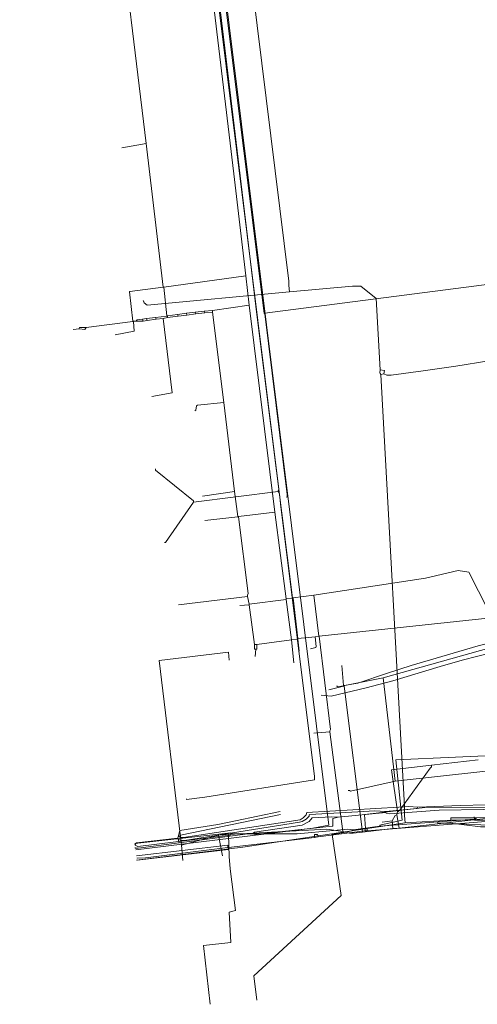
# Model space of a CAD drawing. Header units: metres. Extents: x 45249 to 48959, y 371564 to 373092.
# Tile 25 of 31: x 45814 to 45869, y 372678 to 372796. Entities that reach past the tile are written whole.
import ezdxf
from ezdxf.lldxf.tags import DXFTag

# ---------------------------------------------------------------- set-up
doc = ezdxf.new("R2010")
doc.units = ezdxf.units.M
doc.header["$MEASUREMENT"] = 0
for name, color, linetype, lineweight in [('B-WE-KL-DATA-DELTA', 254, 'KL-DATA-N', 15), ('B-WE-KL-DATA_KPN', 254, 'KL-TELECOM-ALGEMEEN-N', 15), ('B-WE-KL-ET_LS-G', 254, 'KL-LS-N', 15), ('B-WE-KL-GAS_LD-G', 254, 'KL-GAS-LD-N', 15), ('B-WE-KL-WATER-G', 254, 'KL-WATER-N', 15), ('B-WE-RI-PERSLEIDING-G', 254, 'RI-PERS', 15), ('BESTAANDE RIOLERING', 254, 'Continuous', 15)]:
    doc.layers.add(name, color=color, linetype=linetype, lineweight=lineweight)
doc.styles.get("Standard").update_dxf_attribs({"font": 'arial.ttf'})
tags = doc.linetypes.add('KL-DATA-N', pattern='A,4,-1,[101,NLCS.SHX,S=0.5,R=0,X=0,Y=0],-1,4,-1,["D",Standard,S=1,R=0,X=-0.25,Y=-0.5],-1.5', length=12.5).pattern_tags.tags
tags[18] = DXFTag(74, 10)
tags = doc.linetypes.add('KL-GAS-LD-N', pattern='A,4,-1,[69,NLCS.SHX,S=0.5,R=0,X=0,Y=0],-1,4,-1,["L",Standard,S=1,R=0,X=0.25,Y=-0.5],-2', length=13).pattern_tags.tags
tags[18] = DXFTag(74, 10)
tags = doc.linetypes.add('KL-LS-N', pattern='A,4,-1,[103,NLCS.SHX,S=0.75,R=0,X=0,Y=0],-1,4,-1,["L",Standard,S=1,R=0,X=0,Y=-0.5],-2', length=13).pattern_tags.tags
tags[18] = DXFTag(74, 10)
doc.linetypes.add('KL-TELECOM-ALGEMEEN-N', pattern='A,7,-1,[101,NLCS.SHX,S=0.5,R=0,X=0,Y=0],-1', length=9)
doc.linetypes.add('KL-WATER-N', pattern='A,7,-0.5,[168,NLCS.SHX,S=0.75,R=0,X=0.75,Y=0],-2', length=9.5)
tags = doc.linetypes.add('RI-PERS', pattern='A,7,-2,["P",Standard,S=1.8,R=0,X=-0.5,Y=-0.9],-2,7,-2,[102,NLCS.SHX,S=1,R=180,X=0,Y=0],-2', length=22).pattern_tags.tags
tags[6] = DXFTag(74, 10)

msp = doc.modelspace()

# ---------------------------------------------------------------- linework, layer by layer
at = {"layer": 'B-WE-KL-DATA-DELTA', "color": 3, "lineweight": 0}
for points in [[(45909.11, 372702.68), (45908.75, 372702.54), (45901.68, 372701.75), (45893.89, 372701.04), (45869.89, 372700.96), (45864.54, 372700.89), (45858.61, 372700.46), (45858.18, 372700.54), (45858.11, 372700.61)], [(45909.11, 372702.68), (45908.75, 372702.54), (45901.68, 372701.75), (45893.89, 372701.04), (45869.89, 372700.96), (45864.54, 372700.89), (45858.61, 372700.46), (45858.18, 372700.54), (45858.11, 372700.61)], [(45909.11, 372702.68), (45908.75, 372702.54), (45901.68, 372701.75), (45893.89, 372701.04), (45869.89, 372700.96), (45864.54, 372700.89), (45858.61, 372700.46), (45858.18, 372700.54), (45858.11, 372700.61)], [(45858.11, 372700.75), (45856.75, 372700.82), (45855.46, 372700.75), (45848.96, 372700.39), (45848.89, 372700.32), (45848.89, 372700.18), (45848.54, 372699.82), (45848.04, 372699.54), (45847.75, 372699.46), (45833.89, 372697.25), (45833.46, 372697.25), (45833.11, 372697.39)], [(45858.11, 372700.75), (45856.75, 372700.82), (45855.46, 372700.75), (45848.96, 372700.39), (45848.89, 372700.32), (45848.89, 372700.18), (45848.54, 372699.82), (45848.04, 372699.54), (45847.75, 372699.46), (45833.89, 372697.25), (45833.46, 372697.25), (45833.11, 372697.39)], [(45858.11, 372700.75), (45856.75, 372700.82), (45855.46, 372700.75), (45848.96, 372700.39), (45848.89, 372700.32), (45848.89, 372700.18), (45848.54, 372699.82), (45848.04, 372699.54), (45847.75, 372699.46), (45833.89, 372697.25), (45833.46, 372697.25), (45833.11, 372697.39)], [(45833.11, 372697.68), (45833.32, 372698.46), (45837.89, 372699.18), (45840.04, 372699.61), (45845.39, 372700.75)], [(45833.11, 372697.68), (45833.32, 372698.46), (45837.89, 372699.18), (45840.04, 372699.61), (45845.39, 372700.75)], [(45833.11, 372697.68), (45833.32, 372698.46), (45837.89, 372699.18), (45840.04, 372699.61), (45845.39, 372700.75)], [(45861.96, 372701.25), (45860.89, 372701.32), (45859.68, 372701.25), (45848.61, 372700.61), (45848.54, 372700.32), (45848.18, 372699.96), (45847.82, 372699.75), (45833.75, 372697.61), (45833.39, 372697.61), (45833.32, 372697.68)], [(45861.96, 372701.25), (45860.89, 372701.32), (45859.68, 372701.25), (45848.61, 372700.61), (45848.54, 372700.32), (45848.18, 372699.96), (45847.82, 372699.75), (45833.75, 372697.61), (45833.39, 372697.61), (45833.32, 372697.68)], [(45861.96, 372701.25), (45860.89, 372701.32), (45859.68, 372701.25), (45848.61, 372700.61), (45848.54, 372700.32), (45848.18, 372699.96), (45847.82, 372699.75), (45833.75, 372697.61), (45833.39, 372697.61), (45833.32, 372697.68)], [(45858.11, 372700.61), (45852.39, 372700.04)], [(45858.11, 372700.61), (45852.39, 372700.04)], [(45858.11, 372700.61), (45852.39, 372700.04)], [(45861.96, 372701.25), (45861.89, 372701.11), (45858.11, 372700.75)], [(45861.96, 372701.25), (45861.89, 372701.11), (45858.11, 372700.75)], [(45861.96, 372701.25), (45861.89, 372701.11), (45858.11, 372700.75)], [(45858.11, 372700.75), (45858.11, 372700.61)], [(45858.11, 372700.75), (45858.11, 372700.61)], [(45858.11, 372700.75), (45858.11, 372700.61)], [(45889.82, 372701.61), (45870.11, 372701.54), (45867.11, 372701.46), (45861.96, 372701.25)], [(45889.82, 372701.61), (45870.11, 372701.54), (45867.11, 372701.46), (45861.96, 372701.25)], [(45889.82, 372701.61), (45870.11, 372701.54), (45867.11, 372701.46), (45861.96, 372701.25)], [(45833.32, 372697.68), (45833.32, 372697.82), (45833.39, 372697.89), (45845.46, 372700.39)], [(45833.32, 372697.68), (45833.32, 372697.82), (45833.39, 372697.89), (45845.46, 372700.39)], [(45833.32, 372697.68), (45833.32, 372697.82), (45833.39, 372697.89), (45845.46, 372700.39)], [(45852.39, 372700.04), (45851.61, 372700.11), (45849.25, 372699.96), (45848.89, 372699.54), (45848.75, 372699.46), (45848.04, 372699.11), (45842.32, 372698.25), (45842.18, 372698.18), (45842.11, 372698.11)], [(45852.39, 372700.04), (45851.61, 372700.11), (45849.25, 372699.96), (45848.89, 372699.54), (45848.75, 372699.46), (45848.04, 372699.11), (45842.32, 372698.25), (45842.18, 372698.18), (45842.11, 372698.11)], [(45852.39, 372700.04), (45851.61, 372700.11), (45849.25, 372699.96), (45848.89, 372699.54), (45848.75, 372699.46), (45848.04, 372699.11), (45842.32, 372698.25), (45842.18, 372698.18), (45842.11, 372698.11)], [(45852.39, 372700.04), (45851.75, 372699.89), (45851.75, 372698.96), (45851.68, 372698.96), (45842.32, 372697.96), (45842.11, 372698.04), (45842.11, 372698.11)], [(45852.39, 372700.04), (45851.75, 372699.89), (45851.75, 372698.96), (45851.68, 372698.96), (45842.32, 372697.96), (45842.11, 372698.04), (45842.11, 372698.11)], [(45852.39, 372700.04), (45851.75, 372699.89), (45851.75, 372698.96), (45851.68, 372698.96), (45842.32, 372697.96), (45842.11, 372698.04), (45842.11, 372698.11)], [(45833.04, 372697.54), (45828.11, 372696.96), (45828.04, 372696.89), (45827.89, 372696.68)], [(45833.04, 372697.54), (45828.11, 372696.96), (45828.04, 372696.89), (45827.89, 372696.68)], [(45833.04, 372697.54), (45828.11, 372696.96), (45828.04, 372696.89), (45827.89, 372696.68)], [(45833.11, 372697.68), (45833.04, 372697.54)], [(45833.11, 372697.68), (45833.04, 372697.54)], [(45833.11, 372697.68), (45833.04, 372697.54)], [(45833.04, 372697.54), (45833.11, 372697.39)], [(45833.04, 372697.54), (45833.11, 372697.39)], [(45833.04, 372697.54), (45833.11, 372697.39)], [(45833.11, 372697.68), (45833.32, 372697.68)], [(45833.11, 372697.68), (45833.32, 372697.68)], [(45833.11, 372697.68), (45833.32, 372697.68)], [(45833.11, 372697.39), (45833.25, 372696.96)], [(45833.11, 372697.39), (45833.25, 372696.96)], [(45833.11, 372697.39), (45833.25, 372696.96)], [(45842.11, 372698.11), (45833.25, 372696.96)], [(45842.11, 372698.11), (45833.25, 372696.96)], [(45842.11, 372698.11), (45833.25, 372696.96)], [(45833.25, 372696.96), (45828.32, 372696.32), (45827.96, 372696.32), (45827.96, 372696.39)], [(45833.25, 372696.96), (45828.32, 372696.32), (45827.96, 372696.32), (45827.96, 372696.39)], [(45833.25, 372696.96), (45828.32, 372696.32), (45827.96, 372696.32), (45827.96, 372696.39)]]:
    msp.add_lwpolyline(points, dxfattribs=at)
at = {"layer": 'B-WE-KL-DATA_KPN', "color": 3, "lineweight": 0}
for points in [[(45924.39, 372703.25), (45913.25, 372701.89), (45905.82, 372701.18), (45896.89, 372700.46), (45887.96, 372699.89), (45878.96, 372699.61), (45874.46, 372699.54), (45870.11, 372699.54), (45869.18, 372699.46), (45855.89, 372698.39)], [(45924.39, 372703.25), (45913.25, 372701.89), (45905.82, 372701.18), (45896.89, 372700.46), (45887.96, 372699.89), (45878.96, 372699.61), (45874.46, 372699.54), (45870.11, 372699.54), (45869.18, 372699.46), (45855.89, 372698.39)], [(45924.39, 372703.25), (45913.25, 372701.89), (45905.82, 372701.18), (45896.89, 372700.46), (45887.96, 372699.89), (45878.96, 372699.61), (45874.46, 372699.54), (45870.11, 372699.54), (45869.18, 372699.46), (45855.89, 372698.39)], [(45872.39, 372701.18), (45863.18, 372701.25), (45855.54, 372700.39), (45855.68, 372698.68)], [(45872.39, 372701.18), (45863.18, 372701.25), (45855.54, 372700.39), (45855.68, 372698.68)], [(45872.39, 372701.18), (45863.18, 372701.25), (45855.54, 372700.39), (45855.68, 372698.68)], [(45855.61, 372698.39), (45849.96, 372697.68)], [(45855.61, 372698.39), (45849.96, 372697.68)], [(45855.61, 372698.39), (45849.96, 372697.68)], [(45855.68, 372698.68), (45855.61, 372698.39)], [(45855.68, 372698.68), (45855.61, 372698.39)], [(45855.68, 372698.68), (45855.61, 372698.39)], [(45855.61, 372698.39), (45855.89, 372698.39)], [(45855.61, 372698.39), (45855.89, 372698.39)], [(45855.61, 372698.39), (45855.89, 372698.39)], [(45855.68, 372698.68), (45855.89, 372698.61), (45855.89, 372698.39)], [(45855.68, 372698.68), (45855.89, 372698.61), (45855.89, 372698.39)], [(45855.68, 372698.68), (45855.89, 372698.61), (45855.89, 372698.39)], [(45849.54, 372697.61), (45839.18, 372696.39)], [(45849.54, 372697.61), (45839.18, 372696.39)], [(45849.54, 372697.61), (45839.18, 372696.39)], [(45849.96, 372697.68), (45849.89, 372697.96), (45849.54, 372697.96), (45849.54, 372697.61)], [(45849.96, 372697.68), (45849.89, 372697.96), (45849.54, 372697.96), (45849.54, 372697.61)], [(45849.96, 372697.68), (45849.89, 372697.96), (45849.54, 372697.96), (45849.54, 372697.61)], [(45849.96, 372697.68), (45849.54, 372697.61)], [(45849.96, 372697.68), (45849.54, 372697.61)], [(45849.96, 372697.68), (45849.54, 372697.61)], [(45839.11, 372696.39), (45839.11, 372696.68), (45828.11, 372695.39)], [(45839.11, 372696.39), (45839.11, 372696.68), (45828.11, 372695.39)], [(45839.11, 372696.39), (45839.11, 372696.68), (45828.11, 372695.39)], [(45839.11, 372696.39), (45829.18, 372695.18), (45828.18, 372695.11), (45828.18, 372695.18)], [(45839.18, 372696.39), (45839.18, 372696.18), (45828.18, 372694.89)], [(45839.11, 372696.39), (45829.18, 372695.18), (45828.18, 372695.11), (45828.18, 372695.18)], [(45839.18, 372696.39), (45839.18, 372696.18), (45828.18, 372694.89)], [(45839.11, 372696.39), (45829.18, 372695.18), (45828.18, 372695.11), (45828.18, 372695.18)], [(45839.18, 372696.39), (45839.18, 372696.18), (45828.18, 372694.89)], [(45839.11, 372696.39), (45839.18, 372696.39)], [(45839.11, 372696.39), (45839.18, 372696.39)], [(45839.11, 372696.39), (45839.18, 372696.39)]]:
    msp.add_lwpolyline(points, dxfattribs=at)
at = {"layer": 'B-WE-KL-ET_LS-G', "color": 1, "lineweight": 0}
for points in [[(45826.11, 372894.68), (45830.96, 372856.89), (45832.46, 372844.68), (45842.61, 372760.54), (45844.32, 372746.82), (45846.89, 372726.46)], [(45826.11, 372894.68), (45830.96, 372856.89), (45832.46, 372844.68), (45842.61, 372760.54), (45844.32, 372746.82), (45846.89, 372726.46)], [(45826.11, 372894.68), (45830.96, 372856.89), (45832.46, 372844.68), (45842.61, 372760.54), (45844.32, 372746.82), (45846.89, 372726.46)], [(45833.32, 372830.68), (45837.46, 372797.25), (45839.82, 372777.46), (45841.25, 372765.18)], [(45833.32, 372830.68), (45837.46, 372797.25), (45839.82, 372777.46), (45841.25, 372765.18)], [(45833.32, 372830.68), (45837.46, 372797.25), (45839.82, 372777.46), (45841.25, 372765.18)], [(45825.61, 372811.25), (45829.25, 372781.11)], [(45825.61, 372811.25), (45829.25, 372781.11)], [(45825.61, 372811.25), (45829.25, 372781.11)], [(45829.25, 372781.11), (45826.32, 372780.61)], [(45829.25, 372781.11), (45826.32, 372780.61)], [(45829.25, 372781.11), (45826.32, 372780.61)], [(45829.25, 372781.11), (45831.32, 372763.82)], [(45829.25, 372781.11), (45831.32, 372763.82)], [(45829.25, 372781.11), (45831.32, 372763.82)], [(45841.25, 372765.18), (45831.39, 372763.82)], [(45841.25, 372765.18), (45831.39, 372763.82)], [(45841.25, 372765.18), (45831.39, 372763.82)], [(45841.25, 372765.18), (45841.68, 372761.68)], [(45841.25, 372765.18), (45841.68, 372761.68)], [(45841.25, 372765.18), (45841.68, 372761.68)], [(45831.32, 372763.82), (45827.32, 372763.32), (45827.25, 372763.25), (45827.68, 372759.75)], [(45831.32, 372763.82), (45827.32, 372763.32), (45827.25, 372763.25), (45827.68, 372759.75)], [(45831.32, 372763.82), (45827.32, 372763.32), (45827.25, 372763.25), (45827.68, 372759.75)], [(45831.32, 372763.82), (45831.39, 372763.82)], [(45831.32, 372763.82), (45831.39, 372763.82)], [(45831.32, 372763.82), (45831.39, 372763.82)], [(45831.39, 372763.82), (45831.75, 372760.39)], [(45831.39, 372763.82), (45831.75, 372760.39)], [(45831.39, 372763.82), (45831.75, 372760.39)], [(45837.25, 372761.04), (45836.25, 372760.96)], [(45837.25, 372761.04), (45836.25, 372760.96)], [(45837.25, 372761.04), (45836.25, 372760.96)], [(45841.68, 372761.68), (45837.25, 372761.04)], [(45841.68, 372761.68), (45837.25, 372761.04)], [(45841.68, 372761.68), (45837.25, 372761.04)], [(45837.25, 372761.04), (45837.25, 372760.82)], [(45837.25, 372761.04), (45837.25, 372760.82)], [(45837.25, 372761.04), (45837.25, 372760.82)], [(45841.68, 372761.68), (45844.75, 372736.75)], [(45841.68, 372761.68), (45844.75, 372736.75)], [(45841.68, 372761.68), (45844.75, 372736.75)], [(45828.82, 372759.96), (45828.18, 372759.89), (45828.11, 372759.82), (45828.11, 372759.75)], [(45828.82, 372759.96), (45828.18, 372759.89), (45828.11, 372759.82), (45828.11, 372759.75)], [(45828.82, 372759.96), (45828.18, 372759.89), (45828.11, 372759.82), (45828.11, 372759.75)], [(45829.32, 372760.04), (45828.82, 372759.96)], [(45829.32, 372760.04), (45828.82, 372759.96)], [(45829.32, 372760.04), (45828.82, 372759.96)], [(45828.82, 372759.96), (45828.89, 372759.75)], [(45828.82, 372759.96), (45828.89, 372759.75)], [(45828.82, 372759.96), (45828.89, 372759.75)], [(45830.39, 372760.18), (45829.32, 372760.04)], [(45830.39, 372760.18), (45829.32, 372760.04)], [(45830.39, 372760.18), (45829.32, 372760.04)], [(45829.32, 372760.04), (45829.39, 372759.82)], [(45829.32, 372760.04), (45829.39, 372759.82)], [(45829.32, 372760.04), (45829.39, 372759.82)], [(45830.46, 372759.96), (45829.39, 372759.82)], [(45830.46, 372759.96), (45829.39, 372759.82)], [(45830.46, 372759.96), (45829.39, 372759.82)], [(45831.32, 372760.04), (45832.39, 372751.11), (45829.96, 372750.68)], [(45831.32, 372760.04), (45832.39, 372751.11), (45829.96, 372750.68)], [(45831.32, 372760.04), (45832.39, 372751.11), (45829.96, 372750.68)], [(45831.75, 372760.32), (45830.39, 372760.18)], [(45831.75, 372760.32), (45830.39, 372760.18)], [(45831.75, 372760.32), (45830.39, 372760.18)], [(45830.39, 372760.18), (45830.46, 372759.96)], [(45830.39, 372760.18), (45830.46, 372759.96)], [(45830.39, 372760.18), (45830.46, 372759.96)], [(45831.32, 372760.04), (45830.46, 372759.96)], [(45831.32, 372760.04), (45830.46, 372759.96)], [(45831.32, 372760.04), (45830.46, 372759.96)], [(45831.82, 372760.18), (45831.32, 372760.04)], [(45831.82, 372760.18), (45831.32, 372760.04)], [(45831.82, 372760.18), (45831.32, 372760.04)], [(45831.75, 372760.39), (45831.82, 372760.39)], [(45831.75, 372760.39), (45831.75, 372760.32)], [(45831.75, 372760.39), (45831.82, 372760.39)], [(45831.75, 372760.39), (45831.75, 372760.32)], [(45831.75, 372760.39), (45831.82, 372760.39)], [(45831.75, 372760.39), (45831.75, 372760.32)], [(45831.75, 372760.32), (45831.82, 372760.32)], [(45831.75, 372760.32), (45831.82, 372760.32)], [(45831.75, 372760.32), (45831.82, 372760.32)], [(45833.04, 372760.54), (45831.82, 372760.39)], [(45833.04, 372760.54), (45831.82, 372760.39)], [(45833.04, 372760.54), (45831.82, 372760.39)], [(45831.82, 372760.39), (45831.82, 372760.32)], [(45831.82, 372760.39), (45831.82, 372760.32)], [(45831.82, 372760.39), (45831.82, 372760.32)], [(45831.82, 372760.32), (45831.82, 372760.18)], [(45833.11, 372760.32), (45831.82, 372760.18)], [(45831.82, 372760.32), (45831.82, 372760.18)], [(45833.11, 372760.32), (45831.82, 372760.18)], [(45831.82, 372760.32), (45831.82, 372760.18)], [(45833.11, 372760.32), (45831.82, 372760.18)], [(45834.11, 372760.68), (45833.04, 372760.54)], [(45834.11, 372760.68), (45833.04, 372760.54)], [(45834.11, 372760.68), (45833.04, 372760.54)], [(45833.04, 372760.54), (45833.11, 372760.32)], [(45833.04, 372760.54), (45833.11, 372760.32)], [(45833.04, 372760.54), (45833.11, 372760.32)], [(45834.18, 372760.46), (45833.11, 372760.32)], [(45834.18, 372760.46), (45833.11, 372760.32)], [(45834.18, 372760.46), (45833.11, 372760.32)], [(45835.18, 372760.82), (45834.11, 372760.68)], [(45835.18, 372760.82), (45834.11, 372760.68)], [(45835.18, 372760.82), (45834.11, 372760.68)], [(45834.11, 372760.68), (45834.18, 372760.46)], [(45834.11, 372760.68), (45834.18, 372760.46)], [(45834.11, 372760.68), (45834.18, 372760.46)], [(45835.25, 372760.61), (45834.18, 372760.46)], [(45835.25, 372760.61), (45834.18, 372760.46)], [(45835.25, 372760.61), (45834.18, 372760.46)], [(45836.25, 372760.96), (45835.18, 372760.82)], [(45836.25, 372760.96), (45835.18, 372760.82)], [(45836.25, 372760.96), (45835.18, 372760.82)], [(45835.18, 372760.82), (45835.25, 372760.61)], [(45835.18, 372760.82), (45835.25, 372760.61)], [(45835.18, 372760.82), (45835.25, 372760.61)], [(45836.32, 372760.75), (45835.25, 372760.61)], [(45836.32, 372760.75), (45835.25, 372760.61)], [(45836.32, 372760.75), (45835.25, 372760.61)], [(45836.25, 372760.96), (45836.32, 372760.75)], [(45836.25, 372760.96), (45836.32, 372760.75)], [(45836.25, 372760.96), (45836.32, 372760.75)], [(45837.25, 372760.82), (45836.32, 372760.75)], [(45837.25, 372760.82), (45836.32, 372760.75)], [(45837.25, 372760.82), (45836.32, 372760.75)], [(45837.25, 372760.82), (45838.61, 372749.96)], [(45837.25, 372760.82), (45838.61, 372749.96)], [(45837.25, 372760.82), (45838.61, 372749.96)], [(45821.18, 372758.82), (45820.46, 372758.75)], [(45821.18, 372758.82), (45820.46, 372758.75)], [(45821.18, 372758.82), (45820.46, 372758.75)], [(45822.04, 372758.96), (45821.25, 372758.96), (45821.18, 372758.89), (45821.18, 372758.82)], [(45822.04, 372758.96), (45821.89, 372758.75), (45821.18, 372758.82)], [(45822.04, 372758.96), (45821.25, 372758.96), (45821.18, 372758.89), (45821.18, 372758.82)], [(45822.04, 372758.96), (45821.89, 372758.75), (45821.18, 372758.82)], [(45822.04, 372758.96), (45821.25, 372758.96), (45821.18, 372758.89), (45821.18, 372758.82)], [(45822.04, 372758.96), (45821.89, 372758.75), (45821.18, 372758.82)], [(45827.68, 372759.68), (45822.04, 372758.96)], [(45827.68, 372759.68), (45822.04, 372758.96)], [(45827.68, 372759.68), (45822.04, 372758.96)], [(45827.75, 372759.68), (45827.82, 372758.54), (45825.54, 372758.11)], [(45827.75, 372759.68), (45827.82, 372758.54), (45825.54, 372758.11)], [(45827.75, 372759.68), (45827.82, 372758.54), (45825.54, 372758.11)], [(45827.68, 372759.75), (45827.75, 372759.75)], [(45827.68, 372759.75), (45827.68, 372759.68)], [(45827.68, 372759.75), (45827.75, 372759.75)], [(45827.68, 372759.75), (45827.68, 372759.68)], [(45827.68, 372759.75), (45827.75, 372759.75)], [(45827.68, 372759.75), (45827.68, 372759.68)], [(45827.68, 372759.68), (45827.75, 372759.68)], [(45827.68, 372759.68), (45827.75, 372759.68)], [(45827.68, 372759.68), (45827.75, 372759.68)], [(45827.75, 372759.75), (45828.11, 372759.75)], [(45827.75, 372759.75), (45827.75, 372759.68)], [(45827.75, 372759.75), (45828.11, 372759.75)], [(45827.75, 372759.75), (45827.75, 372759.68)], [(45827.75, 372759.75), (45828.11, 372759.75)], [(45827.75, 372759.75), (45827.75, 372759.68)], [(45828.11, 372759.75), (45828.89, 372759.75)], [(45828.11, 372759.75), (45828.89, 372759.75)], [(45828.11, 372759.75), (45828.89, 372759.75)], [(45829.39, 372759.82), (45828.89, 372759.75)], [(45829.39, 372759.82), (45828.89, 372759.75)], [(45829.39, 372759.82), (45828.89, 372759.75)], [(45838.61, 372749.96), (45835.46, 372749.61), (45835.32, 372749.54), (45835.25, 372749.04), (45835.11, 372748.96)], [(45838.61, 372749.96), (45835.46, 372749.61), (45835.32, 372749.54), (45835.25, 372749.04), (45835.11, 372748.96)], [(45838.61, 372749.96), (45835.46, 372749.61), (45835.32, 372749.54), (45835.25, 372749.04), (45835.11, 372748.96)], [(45838.61, 372749.96), (45839.89, 372739.25)], [(45838.61, 372749.96), (45839.89, 372739.25)], [(45838.61, 372749.96), (45839.89, 372739.25)], [(45839.89, 372739.25), (45836.04, 372738.68)], [(45839.89, 372739.25), (45836.04, 372738.68)], [(45839.89, 372739.25), (45836.04, 372738.68)], [(45839.89, 372739.25), (45840.32, 372736.25)], [(45839.89, 372739.25), (45840.32, 372736.25)], [(45839.89, 372739.25), (45840.32, 372736.25)], [(45840.32, 372736.18), (45836.32, 372735.75)], [(45840.32, 372736.18), (45836.32, 372735.75)], [(45840.32, 372736.18), (45836.32, 372735.75)], [(45840.32, 372736.25), (45840.39, 372736.25)], [(45840.32, 372736.25), (45840.32, 372736.18)], [(45840.32, 372736.25), (45840.39, 372736.25)], [(45840.32, 372736.25), (45840.32, 372736.18)], [(45840.32, 372736.25), (45840.39, 372736.25)], [(45840.32, 372736.25), (45840.32, 372736.18)], [(45840.32, 372736.18), (45840.39, 372736.18)], [(45840.32, 372736.18), (45840.39, 372736.18)], [(45840.32, 372736.18), (45840.39, 372736.18)], [(45844.75, 372736.75), (45840.39, 372736.25)], [(45844.75, 372736.75), (45840.39, 372736.25)], [(45844.75, 372736.75), (45840.39, 372736.25)], [(45840.39, 372736.25), (45840.39, 372736.18)], [(45840.39, 372736.25), (45840.39, 372736.18)], [(45840.39, 372736.25), (45840.39, 372736.18)], [(45840.39, 372736.18), (45841.54, 372726.96), (45841.46, 372726.75), (45841.46, 372726.61)], [(45840.39, 372736.18), (45841.54, 372726.96), (45841.46, 372726.75), (45841.46, 372726.61)], [(45840.39, 372736.18), (45841.54, 372726.96), (45841.46, 372726.75), (45841.46, 372726.61)], [(45844.75, 372736.75), (45846.11, 372726.32)], [(45844.75, 372736.75), (45846.11, 372726.32)], [(45844.75, 372736.75), (45846.11, 372726.32)], [(45870.75, 372724.04), (45870.46, 372724.96), (45868.11, 372729.54), (45866.82, 372729.75), (45862.89, 372728.82), (45849.46, 372726.75)], [(45870.75, 372724.04), (45870.46, 372724.96), (45868.11, 372729.54), (45866.82, 372729.75), (45862.89, 372728.82), (45849.46, 372726.75)], [(45870.75, 372724.04), (45870.46, 372724.96), (45868.11, 372729.54), (45866.82, 372729.75), (45862.89, 372728.82), (45849.46, 372726.75)], [(45849.46, 372726.75), (45846.96, 372726.46)], [(45849.46, 372726.75), (45846.96, 372726.46)], [(45849.46, 372726.75), (45846.96, 372726.46)], [(45849.46, 372726.75), (45850.04, 372721.82)], [(45849.46, 372726.75), (45850.04, 372721.82)], [(45849.46, 372726.75), (45850.04, 372721.82)], [(45841.46, 372726.61), (45833.18, 372725.61)], [(45841.46, 372726.61), (45833.18, 372725.61)], [(45841.46, 372726.61), (45833.18, 372725.61)], [(45841.68, 372725.61), (45840.54, 372725.54)], [(45841.68, 372725.61), (45840.54, 372725.54)], [(45841.68, 372725.61), (45840.54, 372725.54)], [(45841.46, 372726.61), (45841.68, 372725.68)], [(45841.46, 372726.61), (45841.68, 372725.68)], [(45841.46, 372726.61), (45841.68, 372725.68)], [(45846.11, 372726.25), (45841.68, 372725.68)], [(45846.11, 372726.25), (45841.68, 372725.68)], [(45846.11, 372726.25), (45841.68, 372725.68)], [(45841.68, 372725.68), (45841.68, 372725.61)], [(45841.68, 372725.68), (45841.68, 372725.61)], [(45841.68, 372725.68), (45841.68, 372725.61)], [(45841.68, 372725.61), (45842.32, 372720.82)], [(45841.68, 372725.61), (45842.32, 372720.82)], [(45841.68, 372725.61), (45842.32, 372720.82)], [(45846.89, 372726.39), (45846.11, 372726.32)], [(45846.89, 372726.39), (45846.11, 372726.32)], [(45846.89, 372726.39), (45846.11, 372726.32)], [(45846.11, 372726.32), (45846.11, 372726.25)], [(45846.11, 372726.32), (45846.11, 372726.25)], [(45846.11, 372726.32), (45846.11, 372726.25)], [(45846.11, 372726.25), (45846.75, 372721.39)], [(45846.11, 372726.25), (45846.75, 372721.39)], [(45846.11, 372726.25), (45846.75, 372721.39)], [(45846.89, 372726.46), (45846.96, 372726.46)], [(45846.89, 372726.46), (45846.89, 372726.39)], [(45846.89, 372726.46), (45846.96, 372726.46)], [(45846.89, 372726.46), (45846.89, 372726.39)], [(45846.89, 372726.46), (45846.96, 372726.46)], [(45846.89, 372726.46), (45846.89, 372726.39)], [(45846.89, 372726.39), (45846.96, 372726.39)], [(45846.89, 372726.39), (45846.96, 372726.39)], [(45846.89, 372726.39), (45846.96, 372726.39)], [(45846.96, 372726.46), (45846.96, 372726.39)], [(45846.96, 372726.46), (45846.96, 372726.39)], [(45846.96, 372726.46), (45846.96, 372726.39)], [(45846.96, 372726.39), (45847.54, 372721.54)], [(45846.96, 372726.39), (45847.54, 372721.54)], [(45846.96, 372726.39), (45847.54, 372721.54)], [(45909.39, 372725.11), (45904.68, 372724.61), (45898.32, 372723.75), (45871.68, 372720.04), (45871.11, 372719.89), (45867.32, 372718.96), (45864.68, 372718.18), (45858.96, 372716.46), (45855.75, 372715.61), (45851.54, 372714.61), (45850.32, 372714.75)], [(45909.39, 372725.11), (45904.68, 372724.61), (45898.32, 372723.75), (45871.68, 372720.04), (45871.11, 372719.89), (45867.32, 372718.96), (45864.68, 372718.18), (45858.96, 372716.46), (45855.75, 372715.61), (45851.54, 372714.61), (45850.32, 372714.75)], [(45909.39, 372725.11), (45904.68, 372724.61), (45898.32, 372723.75), (45871.68, 372720.04), (45871.11, 372719.89), (45867.32, 372718.96), (45864.68, 372718.18), (45858.96, 372716.46), (45855.75, 372715.61), (45851.54, 372714.61), (45850.32, 372714.75)], [(45870.75, 372724.04), (45850.11, 372721.82)], [(45870.75, 372724.04), (45850.11, 372721.82)], [(45870.75, 372724.04), (45850.11, 372721.82)], [(45842.32, 372720.82), (45842.61, 372720.82)], [(45842.32, 372720.82), (45842.32, 372720.25), (45842.46, 372720.25)], [(45842.32, 372720.82), (45842.61, 372720.82)], [(45842.32, 372720.82), (45842.32, 372720.25), (45842.46, 372720.25)], [(45842.32, 372720.82), (45842.61, 372720.82)], [(45842.32, 372720.82), (45842.32, 372720.25), (45842.46, 372720.25)], [(45842.61, 372720.82), (45842.61, 372720.32), (45842.54, 372720.25), (45842.46, 372720.25)], [(45842.61, 372720.82), (45842.61, 372720.32), (45842.54, 372720.25), (45842.46, 372720.25)], [(45842.61, 372720.82), (45842.61, 372720.32), (45842.54, 372720.25), (45842.46, 372720.25)], [(45846.75, 372721.39), (45842.61, 372720.82)], [(45846.75, 372721.39), (45842.61, 372720.82)], [(45846.75, 372721.39), (45842.61, 372720.82)], [(45847.54, 372721.46), (45846.75, 372721.39)], [(45847.54, 372721.46), (45846.75, 372721.39)], [(45847.54, 372721.46), (45846.75, 372721.39)], [(45846.75, 372721.39), (45847.04, 372718.61)], [(45846.75, 372721.39), (45847.04, 372718.61)], [(45846.75, 372721.39), (45847.04, 372718.61)], [(45849.61, 372721.75), (45847.54, 372721.54)], [(45849.61, 372721.75), (45847.54, 372721.54)], [(45849.61, 372721.75), (45847.54, 372721.54)], [(45847.54, 372721.54), (45847.54, 372721.46)], [(45847.54, 372721.54), (45847.54, 372721.46)], [(45847.54, 372721.54), (45847.54, 372721.46)], [(45847.54, 372721.46), (45847.68, 372720.04)], [(45847.54, 372721.46), (45847.68, 372720.04)], [(45847.54, 372721.46), (45847.68, 372720.04)], [(45849.61, 372721.75), (45849.75, 372720.61), (45849.68, 372720.46), (45849.04, 372720.32)], [(45849.61, 372721.75), (45849.75, 372720.61), (45849.68, 372720.46), (45849.04, 372720.32)], [(45849.61, 372721.75), (45849.75, 372720.61), (45849.68, 372720.46), (45849.04, 372720.32)], [(45850.04, 372721.82), (45849.61, 372721.75)], [(45850.04, 372721.82), (45849.61, 372721.75)], [(45850.04, 372721.82), (45849.61, 372721.75)], [(45850.04, 372721.82), (45850.11, 372721.82)], [(45850.04, 372721.82), (45850.11, 372721.82)], [(45850.04, 372721.82), (45850.11, 372721.82)], [(45850.11, 372721.82), (45851.46, 372710.61), (45851.39, 372710.46), (45851.39, 372710.32)], [(45850.11, 372721.82), (45851.46, 372710.61), (45851.39, 372710.46), (45851.39, 372710.32)], [(45850.11, 372721.82), (45851.46, 372710.61), (45851.39, 372710.46), (45851.39, 372710.32)], [(45872.96, 372721.32), (45870.04, 372720.89), (45869.25, 372720.68), (45861.18, 372718.32), (45858.32, 372717.39), (45854.75, 372716.18), (45853.11, 372715.89)], [(45872.96, 372721.32), (45870.04, 372720.89), (45869.25, 372720.68), (45861.18, 372718.32), (45858.32, 372717.39), (45854.75, 372716.18), (45853.11, 372715.89)], [(45872.96, 372721.32), (45870.04, 372720.89), (45869.25, 372720.68), (45861.18, 372718.32), (45858.32, 372717.39), (45854.75, 372716.18), (45853.11, 372715.89)], [(45839.25, 372718.96), (45839.18, 372719.89), (45830.82, 372718.89), (45833.54, 372696.68)], [(45839.25, 372718.96), (45839.18, 372719.89), (45830.82, 372718.89), (45833.54, 372696.68)], [(45839.25, 372718.96), (45839.18, 372719.89), (45830.82, 372718.89), (45833.54, 372696.68)], [(45842.46, 372720.25), (45842.39, 372719.39)], [(45842.46, 372720.25), (45842.39, 372719.39)], [(45842.46, 372720.25), (45842.39, 372719.39)], [(45853.04, 372715.89), (45852.82, 372718.32)], [(45853.04, 372715.89), (45852.82, 372718.32)], [(45853.04, 372715.89), (45852.82, 372718.32)], [(45853.04, 372715.82), (45851.25, 372715.39)], [(45853.04, 372715.82), (45851.25, 372715.39)], [(45853.04, 372715.82), (45851.25, 372715.39)], [(45853.04, 372715.89), (45853.11, 372715.89)], [(45853.04, 372715.89), (45853.04, 372715.82)], [(45853.04, 372715.89), (45853.11, 372715.89)], [(45853.04, 372715.89), (45853.04, 372715.82)], [(45853.04, 372715.89), (45853.11, 372715.89)], [(45853.04, 372715.89), (45853.04, 372715.82)], [(45853.04, 372715.82), (45853.11, 372715.82)], [(45853.04, 372715.82), (45853.11, 372715.82)], [(45853.04, 372715.82), (45853.11, 372715.82)], [(45853.11, 372715.89), (45853.11, 372715.82)], [(45853.11, 372715.89), (45853.11, 372715.82)], [(45853.11, 372715.89), (45853.11, 372715.82)], [(45853.11, 372715.82), (45855.32, 372698.25)], [(45853.11, 372715.82), (45855.32, 372698.25)], [(45853.11, 372715.82), (45855.32, 372698.25)], [(45913.04, 372712.61), (45913.04, 372712.46), (45912.89, 372712.32), (45912.46, 372712.04), (45909.68, 372711.61), (45909.18, 372711.61), (45908.61, 372712.04), (45873.68, 372707.61), (45859.32, 372706.96), (45860.11, 372699.68), (45857.39, 372699.11), (45857.39, 372698.96)], [(45913.04, 372712.61), (45913.04, 372712.46), (45912.89, 372712.32), (45912.46, 372712.04), (45909.68, 372711.61), (45909.18, 372711.61), (45908.61, 372712.04), (45873.68, 372707.61), (45859.32, 372706.96), (45860.11, 372699.68), (45857.39, 372699.11), (45857.39, 372698.96)], [(45913.04, 372712.61), (45913.04, 372712.46), (45912.89, 372712.32), (45912.46, 372712.04), (45909.68, 372711.61), (45909.18, 372711.61), (45908.61, 372712.04), (45873.68, 372707.61), (45859.32, 372706.96), (45860.11, 372699.68), (45857.39, 372699.11), (45857.39, 372698.96)], [(45851.39, 372710.32), (45849.46, 372710.18)], [(45851.39, 372710.32), (45849.46, 372710.18)], [(45851.39, 372710.32), (45849.46, 372710.18)], [(45851.39, 372710.32), (45852.96, 372698.32)], [(45851.39, 372710.32), (45852.96, 372698.32)], [(45851.39, 372710.32), (45852.96, 372698.32)], [(45869.25, 372706.96), (45863.61, 372706.32)], [(45869.25, 372706.96), (45863.61, 372706.32)], [(45869.25, 372706.96), (45863.61, 372706.32)], [(45863.61, 372706.32), (45858.82, 372705.75), (45859.54, 372700.75)], [(45863.61, 372706.32), (45858.82, 372705.75), (45859.54, 372700.75)], [(45863.61, 372706.32), (45858.82, 372705.75), (45859.54, 372700.75)], [(45863.61, 372706.32), (45863.61, 372706.11), (45863.46, 372705.96), (45859.82, 372700.89), (45859.61, 372700.75), (45859.54, 372700.75)], [(45863.61, 372706.32), (45863.61, 372706.11), (45863.46, 372705.96), (45859.82, 372700.89), (45859.61, 372700.75), (45859.54, 372700.75)], [(45863.61, 372706.32), (45863.61, 372706.11), (45863.46, 372705.96), (45859.82, 372700.89), (45859.61, 372700.75), (45859.54, 372700.75)], [(45938.04, 372706.25), (45923.46, 372704.75), (45887.18, 372701.75), (45883.46, 372701.39), (45859.75, 372698.75)], [(45938.04, 372706.25), (45923.46, 372704.75), (45887.18, 372701.75), (45883.46, 372701.39), (45859.75, 372698.75)], [(45938.04, 372706.25), (45923.46, 372704.75), (45887.18, 372701.75), (45883.46, 372701.39), (45859.75, 372698.75)], [(45859.54, 372700.75), (45859.46, 372700.32)], [(45859.54, 372700.75), (45859.46, 372700.32)], [(45859.54, 372700.75), (45859.46, 372700.32)], [(45857.39, 372698.96), (45868.75, 372699.82), (45868.82, 372699.89), (45868.75, 372700.11)], [(45857.39, 372698.96), (45868.75, 372699.82), (45868.82, 372699.89), (45868.75, 372700.11)], [(45857.39, 372698.96), (45868.75, 372699.82), (45868.82, 372699.89), (45868.75, 372700.11)], [(45858.89, 372699.61), (45857.68, 372699.46)], [(45858.89, 372699.61), (45857.68, 372699.46)], [(45858.89, 372699.61), (45857.68, 372699.46)], [(45859.46, 372700.32), (45859.25, 372700.25), (45858.89, 372699.61)], [(45859.46, 372700.32), (45859.25, 372700.25), (45858.89, 372699.61)], [(45859.46, 372700.32), (45859.25, 372700.25), (45858.89, 372699.61)], [(45858.89, 372699.61), (45858.96, 372698.68)], [(45858.89, 372699.61), (45858.96, 372698.68)], [(45858.89, 372699.61), (45858.96, 372698.68)], [(45859.46, 372700.32), (45859.75, 372698.75)], [(45859.46, 372700.32), (45859.75, 372698.75)], [(45859.46, 372700.32), (45859.75, 372698.75)], [(45852.96, 372698.32), (45851.04, 372698.61), (45839.18, 372697.96)], [(45852.96, 372698.32), (45851.04, 372698.61), (45839.18, 372697.96)], [(45852.96, 372698.32), (45851.04, 372698.61), (45839.18, 372697.96)], [(45854.18, 372698.54), (45853.54, 372698.61), (45851.82, 372698.46), (45847.46, 372698.04), (45839.46, 372698.04)], [(45854.18, 372698.54), (45853.54, 372698.61), (45851.82, 372698.46), (45847.46, 372698.04), (45839.46, 372698.04)], [(45854.18, 372698.54), (45853.54, 372698.61), (45851.82, 372698.46), (45847.46, 372698.04), (45839.46, 372698.04)], [(45854.18, 372698.54), (45854.04, 372698.39), (45853.32, 372698.25), (45851.68, 372697.96), (45852.75, 372690.61), (45842.25, 372680.96), (45842.61, 372678.04)], [(45854.18, 372698.54), (45854.04, 372698.39), (45853.32, 372698.25), (45851.68, 372697.96), (45852.75, 372690.61), (45842.25, 372680.96), (45842.61, 372678.04)], [(45854.18, 372698.54), (45854.04, 372698.39), (45853.32, 372698.25), (45851.68, 372697.96), (45852.75, 372690.61), (45842.25, 372680.96), (45842.61, 372678.04)], [(45852.96, 372698.32), (45853.75, 372698.11), (45854.18, 372698.11), (45855.32, 372698.25)], [(45852.96, 372698.32), (45853.75, 372698.11), (45854.18, 372698.11), (45855.32, 372698.25)], [(45852.96, 372698.32), (45853.75, 372698.11), (45854.18, 372698.11), (45855.32, 372698.25)], [(45857.39, 372698.96), (45854.18, 372698.54)], [(45857.39, 372698.96), (45854.18, 372698.54)], [(45857.39, 372698.96), (45854.18, 372698.54)], [(45858.96, 372698.68), (45855.32, 372698.25)], [(45858.96, 372698.68), (45855.32, 372698.25)], [(45858.96, 372698.68), (45855.32, 372698.25)], [(45859.75, 372698.75), (45858.96, 372698.68)], [(45859.75, 372698.75), (45858.96, 372698.68)], [(45859.75, 372698.75), (45858.96, 372698.68)], [(45839.46, 372698.04), (45839.46, 372698.18), (45827.89, 372696.89)], [(45839.46, 372698.04), (45839.46, 372698.18), (45827.89, 372696.89)], [(45839.46, 372698.04), (45839.46, 372698.18), (45827.89, 372696.89)], [(45839.46, 372698.04), (45839.39, 372697.89), (45828.25, 372696.54), (45828.11, 372696.61), (45827.96, 372696.68)], [(45839.46, 372698.04), (45839.39, 372697.89), (45828.25, 372696.54), (45828.11, 372696.61), (45827.96, 372696.68)], [(45839.46, 372698.04), (45839.39, 372697.89), (45828.25, 372696.54), (45828.11, 372696.61), (45827.96, 372696.68)], [(45837.96, 372697.89), (45833.54, 372696.68)], [(45837.96, 372697.89), (45833.54, 372696.68)], [(45837.96, 372697.89), (45833.54, 372696.68)], [(45839.18, 372697.96), (45839.25, 372695.32), (45839.39, 372693.82), (45840.04, 372688.82), (45839.25, 372688.61), (45839.46, 372684.96), (45836.18, 372684.61), (45836.96, 372677.54)], [(45839.18, 372697.96), (45839.25, 372695.32), (45839.39, 372693.82), (45840.04, 372688.82), (45839.25, 372688.61), (45839.46, 372684.96), (45836.18, 372684.61), (45836.96, 372677.54)], [(45839.18, 372697.96), (45839.25, 372695.32), (45839.39, 372693.82), (45840.04, 372688.82), (45839.25, 372688.61), (45839.46, 372684.96), (45836.18, 372684.61), (45836.96, 372677.54)], [(45839.18, 372697.96), (45837.96, 372697.89)], [(45839.18, 372697.96), (45837.96, 372697.89)], [(45839.18, 372697.96), (45837.96, 372697.89)], [(45837.96, 372697.89), (45838.46, 372695.39)], [(45837.96, 372697.89), (45838.46, 372695.39)], [(45837.96, 372697.89), (45838.46, 372695.39)], [(45833.54, 372696.68), (45833.68, 372694.82)], [(45833.54, 372696.68), (45833.68, 372694.82)], [(45833.54, 372696.68), (45833.68, 372694.82)]]:
    msp.add_lwpolyline(points, dxfattribs=at)
at = {"layer": 'B-WE-KL-GAS_LD-G', "color": 2, "lineweight": 0}
msp.add_lwpolyline([(45933.75, 372702.96), (45900.18, 372699.04), (45885.89, 372698.89), (45869.54, 372698.89), (45865.61, 372699.39)], dxfattribs=at)
msp.add_lwpolyline([(45933.75, 372702.96), (45900.18, 372699.04), (45885.89, 372698.89), (45869.54, 372698.89), (45865.61, 372699.39)], dxfattribs=at)
msp.add_lwpolyline([(45933.75, 372702.96), (45900.18, 372699.04), (45885.89, 372698.89), (45869.54, 372698.89), (45865.61, 372699.39)], dxfattribs=at)
at = {"layer": 'B-WE-KL-WATER-G', "color": 5, "lineweight": 0}
for points in [[(45830.46, 372896.18), (45831.04, 372889.04), (45831.25, 372887.32), (45846.46, 372764.54), (45846.46, 372764.04), (45846.54, 372763.25)], [(45830.46, 372896.18), (45831.04, 372889.04), (45831.25, 372887.32), (45846.46, 372764.54), (45846.46, 372764.04), (45846.54, 372763.25)], [(45870.96, 372856.25), (45882.39, 372758.11), (45882.46, 372756.89), (45866.54, 372754.32), (45862.61, 372753.75), (45858.75, 372753.25), (45858.25, 372753.25), (45857.89, 372753.39)], [(45870.96, 372856.25), (45882.39, 372758.11), (45882.46, 372756.89), (45866.54, 372754.32), (45862.61, 372753.75), (45858.75, 372753.25), (45858.25, 372753.25), (45857.89, 372753.39)], [(45846.54, 372763.25), (45854.11, 372763.96), (45855.11, 372763.96), (45856.96, 372762.46), (45857.46, 372753.89)], [(45846.54, 372763.25), (45854.11, 372763.96), (45855.11, 372763.96), (45856.96, 372762.46), (45857.46, 372753.89)], [(45829.04, 372761.96), (45829.39, 372761.68), (45846.54, 372763.25)], [(45829.04, 372761.96), (45829.39, 372761.68), (45846.54, 372763.25)], [(45857.46, 372753.89), (45857.39, 372753.54), (45857.46, 372753.46), (45857.54, 372753.32)], [(45857.46, 372753.89), (45857.39, 372753.54), (45857.46, 372753.46), (45857.54, 372753.32)], [(45857.46, 372753.89), (45857.96, 372753.82), (45857.89, 372753.39)], [(45857.46, 372753.89), (45857.96, 372753.82), (45857.89, 372753.39)], [(45857.89, 372753.39), (45857.54, 372753.32)], [(45857.89, 372753.39), (45857.54, 372753.32)], [(45857.54, 372753.32), (45860.39, 372701.32), (45860.39, 372700.25), (45860.46, 372699.39)], [(45857.54, 372753.32), (45860.39, 372701.32), (45860.39, 372700.25), (45860.46, 372699.39)], [(45865.96, 372699.68), (45860.46, 372699.39)], [(45865.96, 372699.68), (45860.46, 372699.39)], [(45869.04, 372699.96), (45865.96, 372699.96), (45865.96, 372699.68)], [(45869.04, 372699.96), (45865.96, 372699.96), (45865.96, 372699.68)], [(45868.82, 372699.75), (45865.96, 372699.68)], [(45868.82, 372699.75), (45865.96, 372699.68)], [(45875.04, 372700.18), (45874.96, 372699.89), (45870.39, 372699.68), (45868.82, 372699.68), (45868.82, 372699.75)], [(45875.04, 372700.18), (45874.96, 372699.89), (45870.39, 372699.68), (45868.82, 372699.68), (45868.82, 372699.75)], [(45869.04, 372699.96), (45868.82, 372699.75)], [(45869.04, 372699.96), (45868.82, 372699.75)], [(45875.04, 372700.18), (45869.04, 372699.96)], [(45875.04, 372700.18), (45869.04, 372699.96)], [(45860.46, 372699.39), (45840.89, 372696.46), (45828.11, 372694.89)], [(45860.46, 372699.39), (45840.89, 372696.46), (45828.11, 372694.89)]]:
    msp.add_lwpolyline(points, dxfattribs=at)
msp.add_lwpolyline([(45829.04, 372761.96), (45828.96, 372762.18), (45828.89, 372762.18)], close=True, dxfattribs=at)
msp.add_lwpolyline([(45829.04, 372761.96), (45828.96, 372762.18), (45828.89, 372762.18)], close=True, dxfattribs=at)
at = {"layer": 'B-WE-RI-PERSLEIDING-G', "color": 6, "lineweight": 0, "ltscale": 0.8}
for points in [[(45843.46, 372760.68), (45814.04, 372995.46)], [(45843.46, 372760.68), (45814.04, 372995.46)], [(45843.46, 372760.68), (45814.04, 372995.46)], [(45834.75, 372831.46), (45851.25, 372699.11), (45849.32, 372698.75), (45828.04, 372696.11)], [(45834.75, 372831.46), (45833.82, 372831.39), (45845.25, 372739.54), (45845.18, 372739.32), (45845.18, 372739.25)], [(45879.75, 372785.32), (45881.61, 372770.46), (45881.61, 372769.68), (45881.46, 372768.82), (45881.04, 372767.75), (45880.68, 372767.18), (45880.32, 372766.68), (45879.89, 372766.25), (45878.82, 372765.54), (45877.11, 372765.04), (45843.54, 372760.68)], [(45879.75, 372785.32), (45881.61, 372770.46), (45881.61, 372769.68), (45881.46, 372768.82), (45881.04, 372767.75), (45880.68, 372767.18), (45880.32, 372766.68), (45879.89, 372766.25), (45878.82, 372765.54), (45877.11, 372765.04), (45843.54, 372760.68)], [(45879.75, 372785.32), (45881.61, 372770.46), (45881.61, 372769.68), (45881.46, 372768.82), (45881.04, 372767.75), (45880.68, 372767.18), (45880.32, 372766.68), (45879.89, 372766.25), (45878.82, 372765.54), (45877.11, 372765.04), (45843.54, 372760.68)], [(45843.46, 372760.68), (45843.54, 372760.68)], [(45843.46, 372760.68), (45843.54, 372760.61)], [(45843.46, 372760.68), (45843.54, 372760.68)], [(45843.46, 372760.68), (45843.54, 372760.61)], [(45843.46, 372760.68), (45843.54, 372760.68)], [(45843.46, 372760.68), (45843.54, 372760.61)], [(45843.54, 372760.68), (45843.54, 372760.61)], [(45843.54, 372760.68), (45843.54, 372760.61)], [(45843.54, 372760.68), (45843.54, 372760.61)], [(45843.54, 372760.61), (45846.25, 372738.89), (45846.25, 372738.54), (45846.18, 372738.54)], [(45843.54, 372760.61), (45846.25, 372738.89), (45846.25, 372738.54), (45846.18, 372738.54)], [(45843.54, 372760.61), (45846.25, 372738.89), (45846.25, 372738.54), (45846.18, 372738.54)], [(45834.96, 372737.96), (45834.96, 372738.11), (45830.39, 372741.82), (45830.39, 372741.96)], [(45845.18, 372739.25), (45845.32, 372738.96), (45845.46, 372737.75), (45849.54, 372704.96), (45849.54, 372704.54), (45836.32, 372702.46), (45834.11, 372702.18), (45834.11, 372702.25)], [(45845.18, 372739.25), (45834.96, 372737.96)], [(45834.96, 372737.96), (45831.61, 372733.11), (45831.46, 372733.11)]]:
    msp.add_lwpolyline(points, dxfattribs=at)
at = {"layer": 'BESTAANDE RIOLERING', "lineweight": 0}
for points in [[(45857.82, 372716.82), (45912.82, 372732.25), (45913.89, 372732.61), (45914.11, 372732.82), (45914.18, 372733.04), (45915.11, 372735.89), (45915.18, 372736.39), (45915.11, 372736.39)], [(45857.82, 372716.82), (45912.82, 372732.25), (45913.89, 372732.61), (45914.11, 372732.82), (45914.18, 372733.04), (45915.11, 372735.89), (45915.18, 372736.39), (45915.11, 372736.39)], [(45857.82, 372716.82), (45912.82, 372732.25), (45913.89, 372732.61), (45914.11, 372732.82), (45914.18, 372733.04), (45915.11, 372735.89), (45915.18, 372736.39), (45915.11, 372736.39)], [(45857.82, 372716.82), (45852.39, 372715.75), (45852.25, 372715.82), (45852.18, 372715.82)], [(45857.82, 372716.82), (45852.39, 372715.75), (45852.25, 372715.82), (45852.18, 372715.82)], [(45857.82, 372716.82), (45852.39, 372715.75), (45852.25, 372715.82), (45852.18, 372715.82)], [(45857.82, 372716.82), (45859.25, 372704.39)], [(45857.82, 372716.82), (45859.25, 372704.39)], [(45857.82, 372716.82), (45859.25, 372704.39)], [(45925.25, 372702.68), (45925.25, 372702.89), (45921.54, 372707.32), (45917.54, 372712.82), (45869.82, 372705.54), (45859.25, 372704.39)], [(45925.25, 372702.68), (45925.25, 372702.89), (45921.54, 372707.32), (45917.54, 372712.82), (45869.82, 372705.54), (45859.25, 372704.39)], [(45925.25, 372702.68), (45925.25, 372702.89), (45921.54, 372707.32), (45917.54, 372712.82), (45869.82, 372705.54), (45859.25, 372704.39)], [(45859.25, 372704.39), (45853.89, 372703.18), (45853.75, 372703.25), (45853.61, 372703.25)], [(45859.25, 372704.39), (45853.89, 372703.18), (45853.75, 372703.25), (45853.61, 372703.25)], [(45859.25, 372704.39), (45853.89, 372703.18), (45853.75, 372703.25), (45853.61, 372703.25)], [(45925.25, 372702.68), (45913.68, 372701.39), (45897.32, 372699.75), (45886.89, 372698.96), (45875.04, 372698.89), (45873.11, 372698.96), (45864.32, 372699.39)], [(45925.25, 372702.68), (45913.68, 372701.39), (45897.32, 372699.75), (45886.89, 372698.96), (45875.04, 372698.89), (45873.11, 372698.96), (45864.32, 372699.39)], [(45925.25, 372702.68), (45913.68, 372701.39), (45897.32, 372699.75), (45886.89, 372698.96), (45875.04, 372698.89), (45873.11, 372698.96), (45864.32, 372699.39)]]:
    msp.add_lwpolyline(points, dxfattribs=at)

doc.saveas('drawing.dxf')
